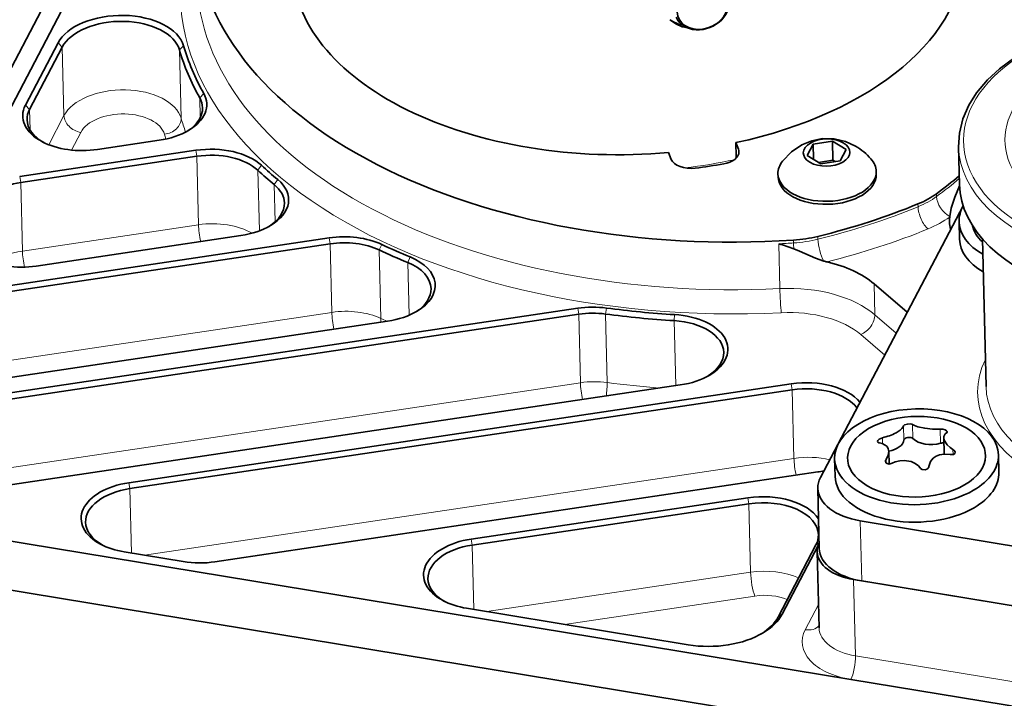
# Model space of a CAD drawing. Extents: x 5 to 415, y 5 to 296.
# Tile 24 of 50: x 293 to 322, y 72 to 92. Entities that reach past the tile are written whole.
import ezdxf

# ---------------------------------------------------------------- set-up
doc = ezdxf.new("R2010")
doc.units = 0

msp = doc.modelspace()

# ---------------------------------------------------------------- linework, layer by layer
at = {"color": 7, "lineweight": 35}
for p, q in [((287.721344, 78.800873), (304.426758, 110.649406)), ((286.786377, 78.14743), (303.491791, 109.995972)), ((290.320099, 77.746414), (312.536774, 81.062279)), ((317.47934, 72.519035), (289.204193, 77.179314)), ((381.049683, 60.621483), (288.92865, 75.804779))]:
    msp.add_line(p, q, dxfattribs=at)
at = {"color": 7, "lineweight": 35, "ltscale": 0.050907}
for p, q in [((294.499512, 90.981491), (293.55365, 89.178223)), ((294.621429, 90.860458), (293.675568, 89.05719))]:
    msp.add_line(p, q, dxfattribs=at)
at = {"color": 7, "lineweight": 13, "ltscale": 0.004295}
for p, q in [((294.499512, 90.981491), (294.621429, 90.860458)), ((293.55365, 89.178223), (293.675568, 89.05719))]:
    msp.add_line(p, q, dxfattribs=at)
at = {"color": 7, "lineweight": 13, "ltscale": 0.04968}
for p, q in [((294.670715, 88.873863), (294.621429, 90.860458)), ((298.067474, 88.796509), (298.018188, 90.783112)), ((298.572083, 85.709312), (298.522766, 87.695908)), ((293.467255, 84.947403), (293.417938, 86.934006)), ((302.435028, 83.168564), (302.385712, 85.155159)), ((303.856934, 82.991837), (303.807648, 84.978432)), ((309.64325, 81.127098), (309.593933, 83.113693)), ((310.418762, 81.133438), (310.369476, 83.120041)), ((315.833435, 78.933693), (315.784149, 80.920288)), ((314.576355, 75.628769), (314.527039, 77.615372))]:
    msp.add_line(p, q, dxfattribs=at)
at = {"color": 7, "lineweight": 13, "ltscale": 0.004177}
msp.add_line((298.138885, 90.898621), (298.018188, 90.783112), dxfattribs=at)
at = {"color": 7, "lineweight": 13, "ltscale": 0.004286}
msp.add_line((298.72348, 89.514275), (298.607147, 89.388359), dxfattribs=at)
at = {"color": 7, "lineweight": 13, "ltscale": 0.01425}
msp.add_line((298.621277, 88.81855), (298.607147, 89.388359), dxfattribs=at)
at = {"color": 7, "lineweight": 13, "ltscale": 0.014936}
msp.add_line((293.690369, 88.459915), (293.675568, 89.05719), dxfattribs=at)
at = {"color": 7, "lineweight": 13, "ltscale": 0.02376}
msp.add_line((294.670715, 88.873863), (294.229248, 88.032211), dxfattribs=at)
at = {"color": 7, "lineweight": 13, "ltscale": 0.014499}
msp.add_line((295.158325, 88.389725), (294.888916, 87.876129), dxfattribs=at)
at = {"color": 7, "lineweight": 35, "ltscale": 0.045169}
msp.add_line((295.642059, 87.892624), (297.429016, 88.159325), dxfattribs=at)
at = {"color": 7, "lineweight": 35, "ltscale": 0.005226}
for p, q in [((314.148315, 88.092506), (314.224396, 87.897812)), ((312.274475, 87.606789), (312.198395, 87.801483))]:
    msp.add_line(p, q, dxfattribs=at)
at = {"color": 7, "lineweight": 35, "ltscale": 0.010139}
msp.add_line((314.148315, 88.092506), (314.158386, 87.68708), dxfattribs=at)
at = {"color": 7, "lineweight": 35, "ltscale": 0.009187}
for p, q in [((316.386658, 88.045296), (316.215942, 87.719856)), ((317.171021, 87.562439), (317.341736, 87.887878))]:
    msp.add_line(p, q, dxfattribs=at)
at = {"color": 7, "lineweight": 35, "ltscale": 0.014228}
for p, q in [((316.949524, 88.129311), (316.386658, 88.045296)), ((316.608124, 87.478432), (317.171021, 87.562439))]:
    msp.add_line(p, q, dxfattribs=at)
at = {"color": 7, "lineweight": 35, "ltscale": 0.010933}
msp.add_line((316.386658, 88.045296), (316.397491, 87.608093), dxfattribs=at)
at = {"color": 7, "lineweight": 35, "ltscale": 0.011514}
msp.add_line((317.341736, 87.887878), (316.949524, 88.129311), dxfattribs=at)
at = {"color": 7, "lineweight": 35, "ltscale": 0.013687}
msp.add_line((316.949524, 88.129311), (316.963104, 87.581985), dxfattribs=at)
at = {"color": 7, "lineweight": 35, "ltscale": 0.027375}
msp.add_line((320.630219, 86.876816), (320.603058, 87.971474), dxfattribs=at)
at = {"color": 7, "lineweight": 35, "ltscale": 0.129034}
for p, q in [((298.492584, 87.868118), (293.387756, 87.106216)), ((298.522766, 87.695908), (293.417938, 86.934006))]:
    msp.add_line(p, q, dxfattribs=at)
at = {"color": 7, "lineweight": 13, "ltscale": 0.004371}
for p, q in [((298.492584, 87.868118), (298.522766, 87.695908)), ((293.387756, 87.106216), (293.417938, 86.934006)), ((302.385712, 85.155159), (302.35553, 85.32737)), ((309.563751, 83.285912), (309.593933, 83.113693)), ((315.753937, 81.092506), (315.784149, 80.920288)), ((296.551178, 78.226463), (296.58139, 78.054253)), ((314.496857, 77.787582), (314.527039, 77.615372)), ((306.476654, 76.590561), (306.506866, 76.418343))]:
    msp.add_line(p, q, dxfattribs=at)
at = {"color": 7, "lineweight": 35, "ltscale": 0.000824}
msp.add_line((314.158386, 87.68708), (314.17038, 87.656372), dxfattribs=at)
at = {"color": 7, "lineweight": 13, "ltscale": 0.003636}
msp.add_line((314.224396, 87.897812), (314.227997, 87.752434), dxfattribs=at)
at = {"color": 7, "lineweight": 35, "ltscale": 0.011513}
msp.add_line((316.215942, 87.719856), (316.608124, 87.478432), dxfattribs=at)
at = {"color": 7, "lineweight": 13, "ltscale": 0.004388}
msp.add_line((300.394867, 87.432907), (300.291107, 87.291344), dxfattribs=at)
at = {"color": 7, "lineweight": 35, "ltscale": 0.010644}
msp.add_line((316.963104, 87.581985), (316.542023, 87.519135), dxfattribs=at)
at = {"color": 7, "lineweight": 35, "ltscale": 0.001941}
msp.add_line((317.029236, 87.541283), (316.963104, 87.581985), dxfattribs=at)
at = {"color": 7, "lineweight": 13, "ltscale": 0.044011}
msp.add_line((300.334778, 85.531425), (300.291107, 87.291344), dxfattribs=at)
at = {"color": 7, "lineweight": 35, "ltscale": 0.002186}
for p, q in [((315.368713, 87.186966), (315.37088, 87.099556)), ((318.217834, 87.257675), (318.220001, 87.170273))]:
    msp.add_line(p, q, dxfattribs=at)
at = {"color": 7, "lineweight": 13, "ltscale": 0.0044}
msp.add_line((300.868347, 87.017815), (300.768127, 86.873131), dxfattribs=at)
at = {"color": 7, "lineweight": 13, "ltscale": 0.026909}
msp.add_line((300.79483, 85.797089), (300.768127, 86.873131), dxfattribs=at)
at = {"color": 7, "lineweight": 13, "ltscale": 0.002028}
for p, q in [((319.964722, 86.609512), (319.966736, 86.528427)), ((319.427673, 86.313332), (319.429688, 86.232246)), ((316.527313, 85.371246), (316.529327, 85.290161)), ((315.818604, 85.262779), (315.820618, 85.181694))]:
    msp.add_line(p, q, dxfattribs=at)
at = {"color": 7, "lineweight": 35, "ltscale": 0.222441}
msp.add_line((316.6026, 78.381981), (320.735626, 86.261475), dxfattribs=at)
at = {"color": 7, "lineweight": 13, "ltscale": 0.129034}
msp.add_line((298.572083, 85.709312), (293.467255, 84.947403), dxfattribs=at)
at = {"color": 7, "lineweight": 35, "ltscale": 0.012674}
for p, q in [((320.619934, 85.796906), (320.632507, 85.290115)), ((317.012817, 78.920029), (317.025391, 78.413239)), ((321.761353, 79.037827), (321.773926, 78.531036))]:
    msp.add_line(p, q, dxfattribs=at)
at = {"color": 7, "lineweight": 35, "ltscale": 0.150014}
msp.add_line((293.868073, 84.510551), (299.802887, 85.396332), dxfattribs=at)
at = {"color": 7, "lineweight": 35, "ltscale": 0.271519}
for p, q in [((291.61377, 83.724152), (302.35553, 85.32737)), ((291.643951, 83.551933), (302.385712, 85.155159))]:
    msp.add_line(p, q, dxfattribs=at)
at = {"color": 7, "lineweight": 13, "ltscale": 0.004418}
msp.add_line((303.807648, 84.978432), (303.885162, 85.13726), dxfattribs=at)
at = {"color": 7, "lineweight": 13, "ltscale": 0.032546}
msp.add_line((315.425201, 83.855728), (315.392914, 85.157158), dxfattribs=at)
at = {"color": 7, "lineweight": 35, "ltscale": 0.107175}
msp.add_line((321.400909, 81.013611), (321.294556, 85.299286), dxfattribs=at)
at = {"color": 7, "lineweight": 13, "ltscale": 0.004415}
msp.add_line((304.636505, 84.612732), (304.707855, 84.774292), dxfattribs=at)
at = {"color": 7, "lineweight": 13, "ltscale": 0.038222}
msp.add_line((304.674438, 83.084312), (304.636505, 84.612732), dxfattribs=at)
at = {"color": 7, "lineweight": 35, "ltscale": 0.031638}
msp.add_line((318.153961, 83.994827), (319.114502, 83.170876), dxfattribs=at)
at = {"color": 7, "lineweight": 13, "ltscale": 0.022407}
msp.add_line((318.176178, 83.098831), (318.153961, 83.994827), dxfattribs=at)
at = {"color": 7, "lineweight": 35, "ltscale": 0.498561}
for p, q in [((309.563751, 83.285912), (289.839783, 80.342079)), ((309.593933, 83.113693), (289.869965, 80.169861))]:
    msp.add_line(p, q, dxfattribs=at)
at = {"color": 7, "lineweight": 13, "ltscale": 0.271519}
msp.add_line((302.435028, 83.168564), (291.693268, 81.565338), dxfattribs=at)
at = {"color": 7, "lineweight": 13, "ltscale": 0.004376}
msp.add_line((310.398041, 83.292732), (310.369476, 83.120041), dxfattribs=at)
at = {"color": 7, "lineweight": 13, "ltscale": 0.004367}
msp.add_line((312.37381, 83.101868), (312.360138, 82.927734), dxfattribs=at)
at = {"color": 7, "lineweight": 13, "ltscale": 0.020457}
msp.add_line((318.176178, 83.098831), (318.797272, 82.566071), dxfattribs=at)
at = {"color": 7, "lineweight": 35, "ltscale": 0.302267}
msp.add_line((304.052307, 82.913269), (292.094086, 81.128479), dxfattribs=at)
at = {"color": 7, "lineweight": 13, "ltscale": 0.047135}
msp.add_line((312.360138, 82.927734), (312.406891, 81.0429), dxfattribs=at)
at = {"color": 7, "lineweight": 13, "ltscale": 0.022815}
msp.add_line((317.770844, 82.523911), (318.463501, 81.929749), dxfattribs=at)
at = {"color": 7, "lineweight": 13, "ltscale": 0.498562}
msp.add_line((289.91925, 78.183266), (309.64325, 81.127098), dxfattribs=at)
at = {"color": 7, "lineweight": 35, "ltscale": 0.485387}
for p, q in [((315.753937, 81.092506), (296.551178, 78.226463)), ((315.784149, 80.920288), (296.58139, 78.054253))]:
    msp.add_line(p, q, dxfattribs=at)
at = {"color": 7, "lineweight": 13, "ltscale": 0.01023}
for p, q in [((319.022125, 79.465897), (319.011963, 79.874977)), ((319.282166, 79.504715), (319.272034, 79.913788)), ((320.08551, 79.372314), (320.075348, 79.781387))]:
    msp.add_line(p, q, dxfattribs=at)
at = {"color": 7, "lineweight": 13, "ltscale": 0.004252}
msp.add_line((318.39917, 79.360565), (318.394958, 79.530586), dxfattribs=at)
at = {"color": 7, "lineweight": 35, "ltscale": 0.011345}
msp.add_line((320.185791, 79.074158), (320.17453, 79.527832), dxfattribs=at)
at = {"color": 7, "lineweight": 35, "ltscale": 0.00914}
msp.add_line((318.591248, 78.769188), (318.582153, 79.134674), dxfattribs=at)
at = {"color": 7, "lineweight": 13, "ltscale": 0.003698}
msp.add_line((320.446503, 79.045197), (320.442841, 79.193054), dxfattribs=at)
at = {"color": 7, "lineweight": 13, "ltscale": 0.475946}
msp.add_line((315.833435, 78.933693), (297.00415, 76.12339), dxfattribs=at)
at = {"color": 7, "lineweight": 13, "ltscale": 0.002571}
msp.add_line((318.504944, 78.800629), (318.50238, 78.903442), dxfattribs=at)
at = {"color": 7, "lineweight": 35, "ltscale": 0.441656}
msp.add_line((299.049255, 75.931953), (316.521942, 78.539772), dxfattribs=at)
at = {"color": 7, "lineweight": 13, "ltscale": 0.046735}
for p, q in [((296.627747, 76.185425), (296.58139, 78.054253)), ((306.553223, 74.549522), (306.506866, 76.418343))]:
    msp.add_line(p, q, dxfattribs=at)
at = {"color": 7, "lineweight": 35, "ltscale": 0.043597}
msp.add_line((316.56781, 76.319702), (316.524536, 78.063042), dxfattribs=at)
at = {"color": 7, "lineweight": 35, "ltscale": 0.202726}
msp.add_line((314.496857, 77.787582), (306.476654, 76.590561), dxfattribs=at)
at = {"color": 7, "lineweight": 35, "ltscale": 0.202725}
msp.add_line((314.527039, 77.615372), (306.506866, 76.418343), dxfattribs=at)
at = {"color": 7, "lineweight": 35, "ltscale": 0.338788}
for p, q in [((331.127716, 74.916252), (317.756592, 77.120064)), ((331.170959, 73.172913), (317.799835, 75.376724))]:
    msp.add_line(p, q, dxfattribs=at)
at = {"color": 7, "lineweight": 13, "ltscale": 0.043597}
msp.add_line((317.799835, 75.376724), (317.756592, 77.120064), dxfattribs=at)
at = {"color": 7, "lineweight": 35, "ltscale": 0.043373}
msp.add_line((298.131317, 75.937607), (296.419495, 76.219749), dxfattribs=at)
at = {"color": 7, "lineweight": 35, "ltscale": 0.059086}
msp.add_line((316.468384, 76.420303), (315.370544, 74.327301), dxfattribs=at)
at = {"color": 7, "lineweight": 35, "ltscale": 0.056252}
msp.add_line((316.532593, 76.401588), (315.487427, 74.408981), dxfattribs=at)
at = {"color": 7, "lineweight": 13, "ltscale": 0.002906}
msp.add_line((316.56366, 76.486885), (316.468384, 76.420303), dxfattribs=at)
at = {"color": 7, "lineweight": 35, "ltscale": 0.055257}
msp.add_line((316.561066, 74.014565), (316.506226, 76.224152), dxfattribs=at)
at = {"color": 7, "lineweight": 13, "ltscale": 0.193286}
msp.add_line((314.576355, 75.628769), (306.929626, 74.487488), dxfattribs=at)
at = {"color": 7, "lineweight": 13, "ltscale": 0.055257}
msp.add_line((317.562256, 75.415886), (317.617096, 73.206299), dxfattribs=at)
at = {"color": 7, "lineweight": 35, "ltscale": 0.350888}
for p, q in [((317.562256, 75.415886), (331.410919, 73.133362)), ((331.328003, 70.236511), (317.47934, 72.519035))]:
    msp.add_line(p, q, dxfattribs=at)
at = {"color": 7, "lineweight": 13, "ltscale": 0.139447}
msp.add_line((314.697144, 74.939911), (309.180359, 74.116524), dxfattribs=at)
at = {"color": 7, "lineweight": 35, "ltscale": 0.162718}
msp.add_line((312.767059, 73.52536), (306.345001, 74.583839), dxfattribs=at)
at = {"color": 7, "lineweight": 13, "ltscale": 0.020653}
msp.add_line((316.160492, 73.96122), (316.54422, 74.692795), dxfattribs=at)
at = {"color": 7, "lineweight": 13, "ltscale": 0.003565}
msp.add_line((315.487427, 74.408981), (315.370544, 74.327301), dxfattribs=at)
at = {"color": 7, "lineweight": 13, "ltscale": 0.350888}
msp.add_line((317.617096, 73.206299), (331.465759, 70.923782), dxfattribs=at)
at = {"color": 7, "lineweight": 35}
for points in [[(320.603058, 87.971474), (320.628418, 88.368362), (320.730774, 88.782791), (320.905731, 89.181618), (321.129211, 89.535835), (321.442047, 89.908478), (321.790405, 90.233238), (322.232941, 90.563293)], [(315.503204, 87.555061), (315.763336, 87.822632), (316.061005, 88.023727), (316.349091, 88.144386), (316.663818, 88.207695), (316.994629, 88.202682), (317.328461, 88.123444), (317.621368, 87.987007)], [(320.350189, 85.951012), (320.394135, 86.191093), (320.492157, 86.513611), (320.631073, 86.842819)], [(316.696838, 84.657578), (316.457245, 84.741455), (315.995239, 84.94194), (315.827301, 85.010498)], [(319.272034, 79.913788), (319.253357, 79.922043), (319.213074, 79.930672), (319.121063, 79.928818), (319.04184, 79.904999), (319.018219, 79.886887), (319.011963, 79.874977)], [(318.798126, 79.6754), (318.913727, 79.749542), (318.96405, 79.795227), (319.000153, 79.844444), (319.011963, 79.874977)], [(319.272034, 79.913788), (319.326202, 79.88652), (319.426178, 79.849899), (319.625244, 79.804405), (319.84845, 79.780472), (320.075348, 79.781387)], [(320.274994, 79.69854), (320.272583, 79.709587), (320.257294, 79.730225), (320.215149, 79.756615), (320.153015, 79.775848), (320.075348, 79.781387)], [(318.394958, 79.530586), (318.302338, 79.491051), (318.261688, 79.447327), (318.256714, 79.425903)], [(318.256714, 79.425903), (318.264862, 79.404045), (318.291473, 79.386322), (318.316071, 79.380234)], [(318.582153, 79.134674), (318.56842, 79.20932), (318.532104, 79.273071), (318.480591, 79.320137), (318.391602, 79.363037), (318.316071, 79.380234)], [(320.17453, 79.527832), (320.18811, 79.461166), (320.276489, 79.327171), (320.365875, 79.246887), (320.442841, 79.193054)], [(320.363953, 79.042709), (320.45752, 79.048965), (320.491943, 79.07386), (320.503174, 79.108727)], [(320.503174, 79.108727), (320.494751, 79.139809), (320.442841, 79.193054)], [(318.484589, 78.848518), (318.499664, 78.806671), (318.535767, 78.779884), (318.588776, 78.769211), (318.683563, 78.791901)], [(319.486877, 78.6595), (319.431641, 78.722214), (319.328766, 78.79805), (319.2276, 78.84259), (319.025146, 78.874954), (318.905518, 78.865433), (318.768799, 78.829399), (318.683563, 78.791901)], [(319.958374, 78.994995), (319.869446, 78.934898), (319.793335, 78.842644), (319.757843, 78.757385), (319.746948, 78.698318)], [(319.958374, 78.994995), (320.055511, 79.032616), (320.185699, 79.053932), (320.363953, 79.042709)], [(319.486877, 78.6595), (319.505859, 78.639053), (319.547363, 78.613884), (319.639832, 78.60302), (319.681976, 78.615608), (319.718414, 78.640663), (319.741241, 78.674911), (319.746948, 78.698318)]]:
    msp.add_lwpolyline(points, dxfattribs=at)
for centre, radius, start, end in [((312.871948, 92.361099), 0.94709, 227.971692, 261.533876), ((316.707031, 86.434433), 1.801878, 41.086163, 59.505489), ((312.936859, 77.174454), 8.35206, 69.752747, 72.898431), ((317.1828, 86.307205), 1.719715, 253.585701, 256.841508), ((318.052765, 81.12648), 1.631766, 282.10172, 297.187354), ((320.241455, 79.700218), 0.033727, 296.399573, 357.125355), ((318.579254, 78.84787), 0.094777, 144.139422, 179.606299)]:
    msp.add_arc(centre, radius, start, end, dxfattribs=at)
at = {"color": 7, "lineweight": 13}
for centre, major_axis, ratio, start_param, end_param in [((314.529877, 92.780815), (16.494934, 0.409325), 0.5849, 2.88520859, 4.754504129), ((314.519806, 93.186249), (15.995087, 0.396919), 0.5849, 3.141618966, 4.754504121), ((326.848114, 88.248047), (6.098114, 0.151329), 0.5849, 3.326865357, 9.610050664), ((326.848114, 88.248047), (4.898499, 0.121559), 0.5849, 3.326865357, 9.610050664), ((296.342102, 88.598389), (1.749451, 0.043411), 0.5849, 0.152274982, 2.826865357), ((295.148254, 88.795158), (0.44278, -0.232254), 0.771265, 3.547079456, 5.117875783), ((296.352173, 88.192963), (1.249603, 0.031006), 0.5849, 0.152274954, 2.826865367), ((297.574524, 88.739906), (-0.480347, -0.138847), 0.80172, 1.363468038, 2.934264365), ((314.581696, 90.692863), (16.744843, 0.415527), 0.5849, 3.293867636, 3.335333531), ((314.591736, 90.287437), (17.24469, 0.427933), 0.5849, 3.293867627, 3.307895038), ((326.851135, 88.126419), (6.248077, 0.155045), 0.5849, 3.141564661, 6.283157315), ((311.040863, 92.816391), (-9.512085, -0.236046), 0.5849, 1.728088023, 1.884294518), ((307.567017, 92.239769), (15.995087, 0.396919), 0.5849, 5.58481259, 5.652943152), ((318.029297, 87.420822), (2.499237, 0.062019), 0.5849, 5.292593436, 5.58481259), ((320.354248, 86.349945), (0.295929, -0.40303), 0.621217, 3.869767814, 5.404182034), ((311.027252, 93.363724), (14.995392, 0.372108), 0.5849, 5.073526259, 5.292593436), ((319.709778, 85.99453), (0.190521, -0.46228), 0.444644, 4.000845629, 5.571641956), ((318.039337, 87.015396), (2.999084, 0.074425), 0.5849, 5.292593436, 5.576345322), ((298.6828, 85.425873), (0.073822, -0.494522), 0.168188, 4.077171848, 5.112067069), ((298.937531, 84.773979), (1.649506, 0.040932), 0.5849, 0.753044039, 1.779667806), ((311.037323, 92.95829), (15.495239, 0.384514), 0.5849, 5.078284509, 5.292593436), ((314.487518, 94.487671), (15.995087, 0.396919), 0.5849, 4.754504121, 4.781307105), ((315.612305, 86.63575), (2.499237, 0.062019), 0.5849, 4.781307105, 5.073526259), ((315.862274, 84.890877), (0.032562, -0.49894), 0.055856, 4.086504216, 4.466637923), ((316.712708, 85.021042), (0.119934, -0.485405), 0.286595, 4.055684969, 5.485094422), ((293.832703, 84.012077), (1.649506, 0.040932), 0.5849, 1.779667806, 2.431607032), ((293.577972, 84.663971), (0.073822, -0.494522), 0.168188, 4.077171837, 5.069682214), ((315.600616, 82.047943), (3.09906, 0.076904), 0.5849, 0.575390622, 1.612911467), ((315.453491, 83.564156), (-0.024719, 0.49939), 0.03415, 0.945618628, 2.516414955), ((302.545746, 82.885124), (0.073822, -0.494522), 0.168188, 4.07717184, 5.112067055), ((302.800476, 82.233231), (1.649506, 0.040932), 0.5849, 0.861246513, 1.779667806), ((315.610687, 81.642517), (2.599213, 0.064499), 0.5849, 0.575390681, 1.612911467), ((317.760773, 82.929337), (0.325531, 0.379509), 0.680501, 4.065942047, 5.636738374), ((303.536804, 82.761955), (-0.213257, -0.452232), 0.528429, 2.077643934, 2.330830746), ((314.581696, 90.692863), (16.744843, 0.415527), 0.5849, 4.002839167, 4.016402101), ((327.029205, 80.950348), (5.873199, 0.145744), 0.5849, 2.849034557, 5.041792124), ((310.008698, 80.191765), (1.649506, 0.040932), 0.5849, 1.305066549, 1.779667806), ((309.753998, 80.843666), (-0.073822, 0.494522), 0.168188, 0.935579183, 1.970474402), ((310.294525, 80.848083), (0.066345, 0.495583), 0.213007, 4.52294791, 5.354189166), ((314.581696, 90.692863), (16.744843, 0.415527), 0.5849, 4.446659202, 4.539401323), ((327.02417, 81.153061), (5.62326, 0.139542), 0.5849, 3.141564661, 6.283157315), ((316.198883, 77.99836), (1.649506, 0.040932), 0.5849, 1.137531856, 1.779667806), ((315.944183, 78.650261), (0.073822, -0.494522), 0.168188, 4.077171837, 5.112067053), ((314.941803, 74.693443), (1.649506, 0.040932), 0.5849, 0.885022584, 1.779667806), ((314.687103, 75.345337), (0.073822, -0.494522), 0.168188, 4.077171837, 5.647968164), ((314.951874, 74.28801), (1.149658, 0.028526), 0.5849, 0.915944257, 1.779667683), ((318.070648, 73.646393), (1.99939, 0.049614), 0.5849, 2.826865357, 4.397661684), ((316.150452, 74.366653), (0.44278, -0.232254), 0.771265, 5.117875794, 6.124633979), ((318.060608, 74.051819), (1.499542, 0.037209), 0.5849, 3.141639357, 4.397661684), ((317.469269, 72.924461), (0.081299, 0.493347), 0.251083, 3.790425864, 5.361222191)]:
    msp.add_ellipse(centre, major_axis=major_axis, ratio=ratio, start_param=start_param, end_param=end_param, dxfattribs=at)
at = {"color": 7, "lineweight": 35}
for centre, major_axis, ratio, start_param, end_param in [((314.485504, 94.568756), (15.995087, 0.396919), 0.5849, 3.141618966, 4.781307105), ((311.025269, 93.444809), (9.747009, 0.241875), 0.5849, 5.024005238, 6.283147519), ((311.025269, 93.444809), (9.747009, 0.241875), 0.5849, 3.141603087, 4.818515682), ((313.177979, 91.993942), (0.698578, 0.272949), 0.793476, 2.861597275, 9.144782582), ((313.166901, 92.022293), (0.745148, 0.291145), 0.793476, 3.141610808, 6.283203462), ((296.290283, 90.68634), (1.87442, 0.046516), 0.5849, 0.152274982, 2.826865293), ((296.292816, 90.584984), (1.749451, 0.043411), 0.5849, 0.152274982, 2.826865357), ((313.017395, 92.404922), (-1.047852, -0.409416), 0.793476, 0.480098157, 0.874169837), ((314.532379, 92.679459), (16.744843, 0.415527), 0.5849, 3.293867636, 3.441570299), ((314.529877, 92.780815), (16.619873, 0.412422), 0.5849, 3.293867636, 3.441570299), ((297.035858, 89.165512), (1.774445, 0.044037), 0.5849, 5.477603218, 6.583162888), ((297.038391, 89.064163), (1.649506, 0.040932), 0.5849, 6.283144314, 6.583162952), ((295.248932, 88.898811), (1.774445, 0.044037), 0.5849, 2.826865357, 3.94719904), ((295.251434, 88.797455), (1.649506, 0.040932), 0.5849, 2.826865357, 3.141634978), ((297.038391, 89.064163), (1.649506, 0.040932), 0.5849, 5.514632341, 6.283144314), ((295.251434, 88.797455), (1.649506, 0.040932), 0.5849, 3.141634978, 3.909308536), ((297.035858, 89.165512), (1.774445, 0.044037), 0.5849, 4.92126046, 5.477603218), ((316.778839, 87.803871), (-0.674805, -0.016747), 0.5849, 3.897661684, 10.180846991), ((295.248932, 88.898811), (1.774445, 0.044037), 0.5849, 3.94719904, 4.921260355), ((298.885712, 86.861931), (1.774445, 0.044037), 0.5849, 0.539540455, 1.779667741), ((298.888214, 86.760574), (1.649506, 0.040932), 0.5849, 0.539540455, 1.779667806), ((313.639404, 87.810509), (0.599823, 0.014885), 0.5849, 4.96107197, 6.28318547), ((313.639404, 87.810509), (0.599823, 0.014885), 0.5849, 0.000000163, 0.208871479), ((314.529877, 92.780815), (16.619873, 0.412422), 0.5849, 3.68113311, 3.733113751), ((312.859436, 87.694092), (0.599823, 0.014885), 0.5849, 3.350464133, 4.881448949), ((311.025269, 93.444809), (10.646729, 0.264198), 0.5849, 4.881448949, 4.96107197), ((316.793274, 87.222321), (-1.424561, -0.035347), 0.5849, 5.830379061, 6.283192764), ((316.793274, 87.222321), (-1.424561, -0.035347), 0.5849, 3.14160011, 3.594436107), ((314.532379, 92.679459), (16.744843, 0.415527), 0.5849, 3.681133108, 3.733113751), ((316.793274, 87.222321), (-1.424561, -0.035347), 0.5849, 0.000007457, 3.14160011), ((316.795441, 87.134918), (-1.424561, -0.035347), 0.5849, 0.000007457, 3.14160011), ((307.565002, 92.320854), (-15.995087, -0.396919), 0.5849, 2.443219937, 2.511383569), ((326.878296, 87.031761), (6.248077, 0.155045), 0.5849, 3.141564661, 6.283157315), ((293.783386, 85.998672), (1.649506, 0.040932), 0.5849, 1.779667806, 2.826865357), ((299.409729, 86.402519), (1.774445, 0.044037), 0.5849, 5.477732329, 6.874706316), ((299.412262, 86.301163), (1.649506, 0.040932), 0.5849, 6.283142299, 6.874706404), ((318.027283, 87.501907), (2.499237, 0.062019), 0.5849, 5.292593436, 5.58481259), ((299.412262, 86.301163), (1.649506, 0.040932), 0.5849, 5.5151983, 6.283142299), ((311.025269, 93.444809), (14.995392, 0.372108), 0.5849, 5.073526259, 5.292593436), ((322.994202, 85.855804), (-2.374268, -0.058914), 0.5849, 5.951560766, 6.283171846), ((323.441925, 85.874054), (3.09906, 0.076904), 0.5849, 3.066817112, 3.141631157), ((323.441925, 85.874054), (3.09906, 0.076904), 0.5849, 3.056759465, 3.066817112), ((299.409729, 86.402519), (1.774445, 0.044037), 0.5849, 4.92126046, 5.477732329), ((323.441925, 85.874054), (3.09906, 0.076904), 0.5849, 3.141631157, 3.267460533), ((322.994202, 85.855804), (-2.374268, -0.058914), 0.5849, 6.283171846, 7.048386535), ((322.994202, 85.855804), (-1.99939, -0.049614), 0.5849, 0.108271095, 0.542460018), ((302.748657, 84.321182), (1.774445, 0.044037), 0.5849, 0.861246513, 1.779667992), ((315.610291, 86.716835), (2.499237, 0.062019), 0.5849, 4.781307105, 5.073526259), ((302.75116, 84.219826), (1.649506, 0.040932), 0.5849, 0.861246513, 1.779667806), ((314.529877, 92.780815), (16.619873, 0.412422), 0.5849, 4.002839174, 4.06567862), ((323.006775, 85.349014), (-2.374268, -0.058914), 0.5849, 6.283171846, 7.048386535), ((314.532379, 92.679459), (16.744843, 0.415527), 0.5849, 4.002839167, 4.06567862), ((303.65918, 83.919456), (1.774445, 0.044037), 0.5849, 5.47760225, 7.207271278), ((293.474945, 85.516739), (1.774445, 0.044037), 0.5849, 3.94719904, 4.921260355), ((303.661682, 83.8181), (1.649506, 0.040932), 0.5849, 6.283177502, 7.207271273), ((315.5784, 82.943939), (3.09906, 0.076904), 0.5849, 0.575390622, 1.154189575), ((303.661682, 83.8181), (1.649506, 0.040932), 0.5849, 5.521045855, 6.283177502), ((303.65918, 83.919456), (1.774445, 0.044037), 0.5849, 4.92126046, 5.47760225), ((309.956879, 82.279724), (1.774445, 0.044037), 0.5849, 1.305066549, 1.779667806), ((309.959412, 82.17836), (1.649506, 0.040932), 0.5849, 1.305066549, 1.779667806), ((314.532379, 92.679459), (16.744843, 0.415527), 0.5849, 4.446659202, 4.567795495), ((314.529877, 92.780815), (16.619873, 0.412422), 0.5849, 4.4466592, 4.567795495), ((312.143616, 82.068474), (1.774445, 0.044037), 0.5849, 5.477698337, 7.709388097), ((312.146149, 81.967117), (1.649506, 0.040932), 0.5849, 6.283142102, 7.709388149), ((312.146149, 81.967117), (1.649506, 0.040932), 0.5849, 5.516285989, 6.283142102), ((312.143616, 82.068474), (1.774445, 0.044037), 0.5849, 4.92126046, 5.477698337), ((316.147095, 80.086319), (1.774445, 0.044037), 0.5849, 0.433750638, 1.77966773), ((316.149597, 79.984962), (1.649506, 0.040932), 0.5849, 0.399434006, 1.779667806), ((319.387085, 78.978928), (-2.374268, -0.058914), 0.5849, 3.141579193, 6.283171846), ((319.387085, 78.978928), (-1.99939, -0.049614), 0.5849, 2.326865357, 8.610050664), ((320.771515, 79.370529), (0.588074, -0.213669), 0.482315, 2.784586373, 3.328334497), ((318.399536, 79.487038), (0.624817, 0.015503), 0.5849, 4.994253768, 6.182959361), ((319.161591, 79.461166), (0.139954, 0.003471), 0.5849, 0.517968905, 3.041366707), ((319.820526, 79.699127), (0.624817, 0.015503), 0.5849, 3.659561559, 5.13576181), ((320.144836, 79.299103), (0.139954, 0.003471), 0.5849, 1.314193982, 1.994169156), ((317.933228, 78.928772), (0.626892, 0.300354), 0.559342, 5.520010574, 6.037155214), ((320.810608, 79.089653), (0.624817, 0.015503), 0.5849, 3.141570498, 3.196009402), ((319.387085, 78.978928), (-2.374268, -0.058914), 0.5849, 6.283171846, 8.610050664), ((319.387085, 78.978928), (-2.374268, -0.058914), 0.5849, 2.326865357, 3.141579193), ((316.128784, 79.545959), (1.774445, 0.044037), 0.5849, 4.92126046, 5.027145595), ((319.399658, 78.472137), (-2.374268, -0.058914), 0.5849, 2.326865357, 3.141579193), ((296.944305, 77.220276), (1.774445, 0.044037), 0.5849, 1.779667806, 3.947250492), ((318.273987, 78.106506), (1.749451, 0.043411), 0.5849, 2.826865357, 3.141639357), ((319.399658, 78.472137), (-2.374268, -0.058914), 0.5849, 6.283171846, 8.610050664), ((296.946838, 77.118919), (1.649506, 0.040932), 0.5849, 1.779667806, 3.141558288), ((318.273987, 78.106506), (1.749451, 0.043411), 0.5849, 3.141639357, 4.397661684), ((314.889984, 76.781395), (1.774445, 0.044037), 0.5849, 0.352129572, 1.779667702), ((314.892517, 76.680038), (1.649506, 0.040932), 0.5849, 0.000042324, 1.779667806), ((296.946838, 77.118919), (1.649506, 0.040932), 0.5849, 3.141558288, 3.908306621), ((306.869781, 75.584366), (1.774445, 0.044037), 0.5849, 1.779667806, 3.947250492), ((314.892517, 76.680038), (1.649506, 0.040932), 0.5849, 5.968458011, 6.283227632), ((296.944305, 77.220276), (1.774445, 0.044037), 0.5849, 3.947250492, 4.397661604), ((306.872314, 75.483009), (1.649506, 0.040932), 0.5849, 1.779667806, 3.141558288), ((318.005768, 76.261398), (1.499542, 0.037209), 0.5849, 2.848976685, 3.141639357), ((318.005768, 76.261398), (1.499542, 0.037209), 0.5849, 3.141639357, 4.397661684), ((318.317261, 76.363167), (1.749451, 0.043411), 0.5849, 3.141639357, 4.397661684), ((298.656097, 76.938141), (1.774445, 0.044037), 0.5849, 4.397661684, 4.92126043), ((306.872314, 75.483009), (1.649506, 0.040932), 0.5849, 3.141558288, 3.908306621), ((306.869781, 75.584366), (1.774445, 0.044037), 0.5849, 3.947250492, 4.397661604), ((313.412628, 74.650002), (2.049377, 0.050858), 0.5849, 5.507505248, 5.968458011), ((313.410126, 74.751358), (2.174316, 0.053955), 0.5849, 5.477680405, 5.968457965), ((313.410126, 74.751358), (2.174316, 0.053955), 0.5849, 4.397661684, 5.477680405)]:
    msp.add_ellipse(centre, major_axis=major_axis, ratio=ratio, start_param=start_param, end_param=end_param, dxfattribs=at)

doc.saveas('drawing.dxf')
